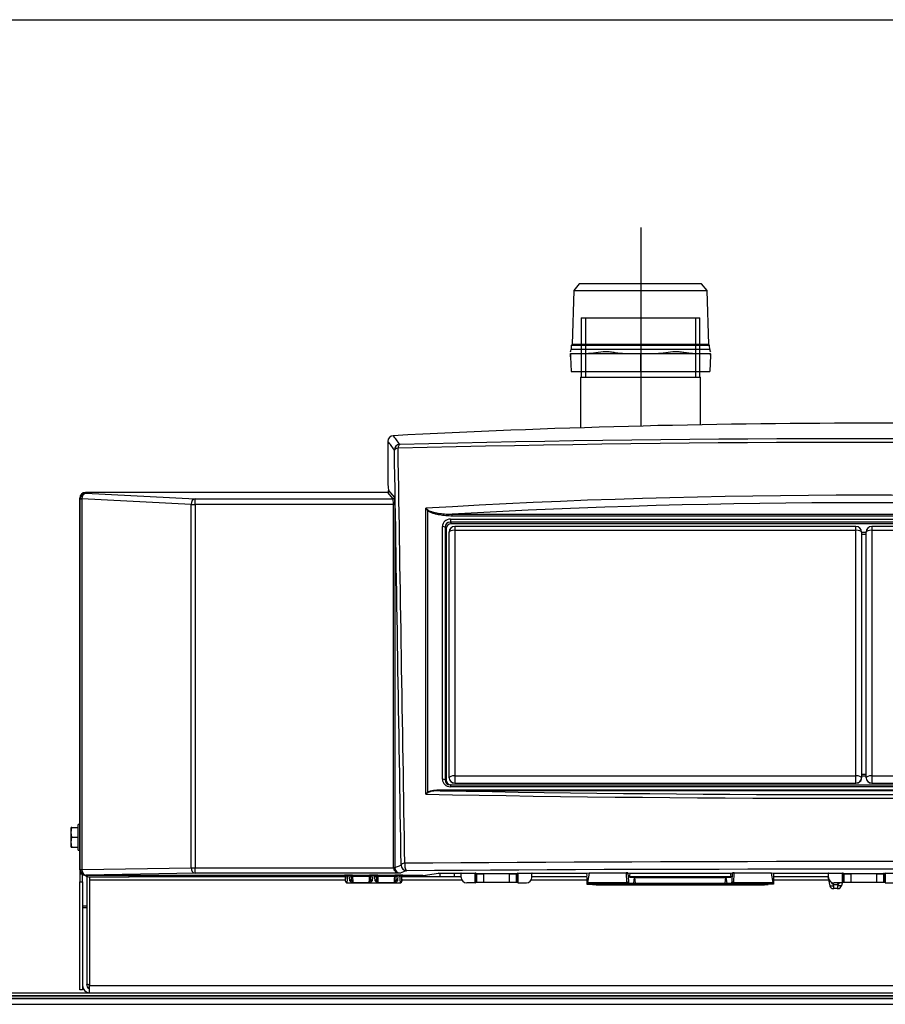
# Model space of a CAD drawing. Extents: x 172 to 2886, y 316 to 2181.
# Tile 25 of 30: x 1502 to 1809, y 1382 to 1731. Entities that reach past the tile are written whole.
import ezdxf

# ---------------------------------------------------------------- set-up
doc = ezdxf.new("R2010")
doc.units = 0
doc.header["$LTSCALE"] = 25.4
doc.header["$MEASUREMENT"] = 0
doc.layers.get('0').update_dxf_attribs({"linetype": 'CONTINUOUS'})

msp = doc.modelspace()

# ---------------------------------------------------------------- linework, layer by layer
for p, q in [((1012.59, 1730.6), (2042.52, 1730.6)), ((1014.29, 1730.58), (2040.82, 1730.58)), ((1722.17, 1657.07), (1722.17, 1586.8)), ((1698.47, 1634.8), (1697.87, 1615.7)), ((1700.39, 1637.1), (1698.47, 1634.8)), ((1698.47, 1634.8), (1745.62, 1634.8)), ((1743.69, 1637.1), (1700.39, 1637.1)), ((1745.62, 1634.8), (1743.69, 1637.1)), ((1746.21, 1615.7), (1745.62, 1634.8)), ((1701.09, 1625.1), (1701.09, 1604.1)), ((1701.09, 1625.1), (1743, 1625.1)), ((1702.57, 1625.1), (1702.57, 1604.1)), ((1741.52, 1625.1), (1741.52, 1604.1)), ((1743, 1604.1), (1743, 1625.1)), ((1697.56, 1615.32), (1697.52, 1613.86)), ((1746.57, 1613.86), (1697.52, 1613.86)), ((1697.87, 1615.7), (1697.56, 1615.32)), ((1746.52, 1615.32), (1697.56, 1615.32)), ((1746.21, 1615.7), (1697.87, 1615.7)), ((1746.52, 1615.32), (1746.21, 1615.7)), ((1746.57, 1613.86), (1746.52, 1615.32)), ((1697.24, 1612.41), (1697.25, 1612.45)), ((1697.28, 1611.32), (1697.24, 1612.41)), ((1697.32, 1612.41), (1697.24, 1612.41)), ((1697.28, 1611.32), (1697.46, 1606.1)), ((1700.75, 1612.41), (1697.32, 1612.41)), ((1700.75, 1612.4), (1700.75, 1612.41)), ((1700.77, 1612.41), (1700.75, 1612.4)), ((1702.81, 1612.41), (1700.77, 1612.41)), ((1716.56, 1612.41), (1702.81, 1612.41)), ((1718.61, 1612.41), (1716.56, 1612.41)), ((1718.63, 1612.4), (1718.61, 1612.41)), ((1718.63, 1612.41), (1718.63, 1612.4)), ((1722.05, 1612.41), (1718.63, 1612.41)), ((1722.05, 1612.41), (1722.05, 1606.1)), ((1725.47, 1612.41), (1722.05, 1612.41)), ((1725.49, 1612.41), (1725.47, 1612.4)), ((1725.47, 1612.4), (1725.47, 1612.41)), ((1727.53, 1612.41), (1725.49, 1612.41)), ((1741.33, 1612.41), (1727.53, 1612.41)), ((1743.37, 1612.41), (1741.33, 1612.41)), ((1743.38, 1612.4), (1743.37, 1612.41)), ((1743.38, 1612.41), (1743.38, 1612.4)), ((1746.8, 1612.41), (1743.38, 1612.41)), ((1746.82, 1611.86), (1746.62, 1606.1)), ((1746.84, 1612.41), (1746.8, 1612.41)), ((1746.84, 1612.41), (1746.82, 1611.86)), ((1746.84, 1612.41), (1746.84, 1612.48)), ((1697.46, 1606.1), (1722.05, 1606.1)), ((1722.05, 1606.1), (1746.62, 1606.1)), ((1700.84, 1604.1), (1700.84, 1586.2)), ((1700.84, 1604.1), (1743.24, 1604.1)), ((1743.24, 1587.26), (1743.24, 1604.1)), ((1632.67, 1581.38), (1632.67, 1566.08)), ((1523.81, 1561.07), (1523.62, 1561.3)), ((1523.62, 1429.81), (1523.62, 1561.3)), ((1523.62, 1561.3), (1523.62, 1428.28)), ((1523.81, 1561.07), (1524.4, 1561.07)), ((1523.81, 1429.88), (1523.81, 1561.07)), ((1563.03, 1559.04), (1524.4, 1561.07)), ((1524.4, 1561.07), (1524.4, 1429.88)), ((1525.62, 1563.3), (1525.81, 1563.06)), ((1632.61, 1563.3), (1525.62, 1563.3)), ((1632.65, 1563.3), (1525.62, 1563.3)), ((1525.81, 1563.06), (1564.44, 1561.04)), ((1564.44, 1559.04), (1564.44, 1561.04)), ((1564.44, 1561.04), (1634.49, 1561.04)), ((1634.49, 1561.04), (1632.61, 1563.3)), ((1632.91, 1564.04), (1634.99, 1561.54)), ((1563.03, 1559.04), (1564.44, 1559.04)), ((1563.03, 1430.56), (1563.03, 1559.04)), ((1634.6, 1559.04), (1564.44, 1559.04)), ((1564.44, 1559.04), (1564.44, 1430.56)), ((1634.6, 1559.04), (1635.1, 1559.04)), ((1634.6, 1430.6), (1634.6, 1559.04)), ((1635.1, 1559.04), (1635.1, 1430.6)), ((1646.03, 1456.52), (1646.03, 1557.73)), ((1646.69, 1556.96), (1646.69, 1457.23)), ((1654.77, 1553.89), (1947.43, 1553.89)), ((1654.77, 1553.89), (1654.77, 1552.79)), ((1655.46, 1554.97), (1655.46, 1555.63)), ((1655.46, 1555.63), (1946.74, 1555.63)), ((1946.74, 1554.97), (1655.46, 1554.97)), ((1651.97, 1461.83), (1651.97, 1551.26)), ((1653.24, 1550.43), (1652.91, 1551.04)), ((1652.91, 1551.04), (1652.91, 1461.61)), ((1653.24, 1550.43), (1653.24, 1461.63)), ((1654.77, 1552.79), (1655.1, 1552.19)), ((1947.43, 1552.79), (1654.77, 1552.79)), ((1947.1, 1552.19), (1655.1, 1552.19)), ((1656.31, 1551.27), (1656.31, 1549.96)), ((1798.3, 1551.27), (1656.31, 1551.27)), ((1798.3, 1549.96), (1798.3, 1551.27)), ((1945.89, 1551.27), (1803.9, 1551.27)), ((1803.9, 1551.27), (1803.9, 1549.96)), ((1654.31, 1462.37), (1654.31, 1549.27)), ((1656.31, 1549.96), (1656.31, 1463.05)), ((1656.31, 1549.96), (1798.3, 1549.96)), ((1798.3, 1463.05), (1798.3, 1549.96)), ((1800.3, 1549.27), (1800.3, 1462.37)), ((1801.9, 1549.16), (1800.3, 1549.16)), ((1801.9, 1548.48), (1800.3, 1548.48)), ((1801.9, 1548.47), (1800.3, 1548.47)), ((1801.9, 1462.37), (1801.9, 1549.27)), ((1803.9, 1549.96), (1803.9, 1463.05)), ((1803.9, 1549.96), (1945.89, 1549.96)), ((1801.9, 1463.58), (1800.3, 1463.58)), ((1652.91, 1461.61), (1653.24, 1461.63)), ((1654.31, 1462.33), (1654.31, 1462.37)), ((1655.1, 1459.87), (1654.77, 1459.85)), ((1654.77, 1459.85), (1947.43, 1459.85)), ((1654.77, 1459.85), (1654.77, 1459.2)), ((1655.1, 1459.87), (1947.1, 1459.87)), ((1656.31, 1463.05), (1656.31, 1460.51)), ((1656.31, 1463.05), (1798.3, 1463.05)), ((1656.31, 1460.51), (1656.31, 1460.45)), ((1656.31, 1460.51), (1798.3, 1460.51)), ((1656.31, 1460.45), (1798.3, 1460.45)), ((1798.3, 1460.51), (1798.3, 1463.05)), ((1798.3, 1460.45), (1798.3, 1460.51)), ((1801.9, 1462.91), (1800.3, 1462.91)), ((1801.9, 1462.9), (1800.3, 1462.9)), ((1800.3, 1462.37), (1800.3, 1462.33)), ((1801.9, 1462.33), (1801.9, 1462.37)), ((1803.9, 1463.05), (1803.9, 1460.51)), ((1803.9, 1463.05), (1945.89, 1463.05)), ((1803.9, 1460.51), (1803.9, 1460.45)), ((1803.9, 1460.51), (1945.89, 1460.51)), ((1803.9, 1460.45), (1945.89, 1460.45)), ((1651.17, 1457.79), (1651.17, 1458.12)), ((1651.17, 1458.12), (1951.03, 1458.12)), ((1951.03, 1457.79), (1651.17, 1457.79)), ((1947.43, 1459.2), (1654.77, 1459.2)), ((1523.02, 1436.81), (1523.02, 1445.81)), ((1523.62, 1445.81), (1523.02, 1445.81)), ((1523.62, 1445.81), (1523.02, 1445.81)), ((1520.62, 1443.06), (1520.82, 1444.81)), ((1520.82, 1444.81), (1520.62, 1444.81)), ((1520.62, 1443.06), (1520.62, 1444.81)), ((1520.82, 1441.31), (1520.62, 1443.06)), ((1520.62, 1439.56), (1520.62, 1443.06)), ((1520.82, 1444.81), (1523.02, 1444.81)), ((1520.62, 1439.56), (1520.82, 1441.31)), ((1520.82, 1437.81), (1520.62, 1439.56)), ((1520.62, 1437.81), (1520.62, 1439.56)), ((1520.82, 1441.31), (1523.02, 1441.31)), ((1520.62, 1437.81), (1520.82, 1437.81)), ((1520.82, 1437.81), (1523.02, 1437.81)), ((1523.02, 1436.81), (1523.62, 1436.81)), ((1523.02, 1436.81), (1523.62, 1436.81)), ((1523.62, 1429.81), (1523.81, 1429.88)), ((1523.81, 1429.88), (1524.4, 1429.88)), ((1524.4, 1429.88), (1563.03, 1430.56)), ((1564.44, 1428.56), (1525.81, 1427.88)), ((1563.03, 1430.56), (1564.44, 1430.56)), ((1564.44, 1428.56), (1564.44, 1430.56)), ((1564.44, 1430.56), (1634.6, 1430.56)), ((1636.99, 1428.56), (1564.44, 1428.56)), ((1634.6, 1430.6), (1635.1, 1430.6)), ((1634.6, 1430.56), (1635.1, 1430.57)), ((1635.1, 1430.6), (1637.34, 1431.5)), ((1639.33, 1429.5), (1636.99, 1428.56)), ((1645.1, 1427.81), (1650.6, 1428.59)), ((1650.7, 1428.59), (1658.5, 1428.59)), ((1651.11, 1427.31), (1651.11, 1428.59)), ((1656.11, 1428.59), (1656.11, 1427.31)), ((1658.49, 1428.6), (1663.53, 1428.6)), ((1658.5, 1428.59), (1658.49, 1428.6)), ((1663.53, 1428.5), (1658.6, 1428.5)), ((1658.6, 1427.11), (1658.6, 1428.49)), ((1663.53, 1428.6), (1663.53, 1428.5)), ((1663.53, 1425.16), (1663.53, 1428.5)), ((1663.63, 1428.49), (1663.63, 1425.17)), ((1664.08, 1428.4), (1663.63, 1428.49)), ((1663.73, 1428.59), (1664.17, 1428.5)), ((1664.08, 1425.26), (1664.08, 1428.4)), ((1666.57, 1428.46), (1675.65, 1428.46)), ((1666.57, 1428.36), (1666.57, 1428.46)), ((1675.65, 1428.36), (1675.65, 1428.46)), ((1678.04, 1428.5), (1678.49, 1428.59)), ((1678.59, 1428.49), (1678.14, 1428.4)), ((1678.14, 1425.26), (1678.14, 1428.4)), ((1678.59, 1425.17), (1678.59, 1428.49)), ((1678.69, 1428.5), (1678.69, 1428.6)), ((1678.69, 1428.6), (1683.73, 1428.6)), ((1683.62, 1428.5), (1678.69, 1428.5)), ((1678.69, 1428.5), (1678.69, 1425.16)), ((1683.62, 1427.11), (1683.62, 1428.49)), ((1683.73, 1428.6), (1683.72, 1428.59)), ((1683.72, 1428.59), (1703.04, 1428.59)), ((1703.04, 1428.59), (1703.89, 1428.71)), ((1703.84, 1428.59), (1703.26, 1425.29)), ((1717.09, 1428.59), (1703.84, 1428.59)), ((1703.89, 1428.71), (1717.03, 1428.71)), ((1717.26, 1425.29), (1717.09, 1428.59)), ((1717.59, 1428.7), (1718.28, 1428.6)), ((1717.59, 1428.7), (1717.75, 1425.64)), ((1718.28, 1428.6), (1753.92, 1428.6)), ((1718.31, 1428.6), (1718.31, 1428.59)), ((1753.9, 1428.59), (1753.9, 1428.6)), ((1753.92, 1428.6), (1754.62, 1428.7)), ((1754.46, 1425.64), (1754.62, 1428.7)), ((1755.12, 1428.59), (1754.95, 1425.29)), ((1768.37, 1428.59), (1755.12, 1428.59)), ((1755.18, 1428.71), (1768.32, 1428.71)), ((1768.32, 1428.71), (1769.17, 1428.59)), ((1768.95, 1425.29), (1768.37, 1428.59)), ((1769.17, 1428.59), (1788.49, 1428.59)), ((1788.48, 1428.6), (1793.52, 1428.6)), ((1788.49, 1428.59), (1788.48, 1428.6)), ((1793.52, 1428.5), (1788.59, 1428.5)), ((1788.59, 1427.11), (1788.59, 1428.49)), ((1793.52, 1428.6), (1793.52, 1428.5)), ((1793.52, 1425.16), (1793.52, 1428.5)), ((1793.62, 1428.49), (1793.62, 1425.17)), ((1794.07, 1428.4), (1793.62, 1428.49)), ((1793.72, 1428.59), (1794.17, 1428.5)), ((1794.07, 1425.26), (1794.07, 1428.4)), ((1796.56, 1428.46), (1805.64, 1428.46)), ((1796.56, 1428.36), (1796.56, 1428.46)), ((1805.64, 1428.36), (1805.64, 1428.46)), ((1808.03, 1428.5), (1808.48, 1428.59)), ((1808.58, 1428.49), (1808.13, 1428.4)), ((1808.13, 1425.26), (1808.13, 1428.4)), ((1808.58, 1425.17), (1808.58, 1428.49)), ((1808.68, 1428.6), (1813.72, 1428.6)), ((1808.68, 1428.5), (1808.68, 1428.6)), ((1808.68, 1428.5), (1808.68, 1425.16)), ((1524.33, 1428.28), (1523.62, 1428.28)), ((1523.62, 1428.28), (1523.62, 1425.53)), ((1523.62, 1425.53), (1524.62, 1425.53)), ((1523.62, 1387.31), (1523.62, 1425.53)), ((1524.62, 1425.53), (1524.62, 1428.08)), ((1524.62, 1425.53), (1524.62, 1387.31)), ((1525.81, 1427.88), (1525.62, 1427.81)), ((1617.11, 1427.81), (1525.62, 1427.81)), ((1526.12, 1427.52), (1526.12, 1417.04)), ((1527.12, 1427.31), (1527.12, 1426.31)), ((1527.12, 1427.31), (1541.12, 1427.31)), ((1527.12, 1426.31), (1617.61, 1426.31)), ((1527.12, 1426.31), (1527.12, 1388.81)), ((1541.12, 1427.31), (1541.12, 1427.81)), ((1546.12, 1427.31), (1541.12, 1427.31)), ((1546.12, 1427.81), (1546.12, 1427.31)), ((1617.61, 1427.31), (1546.12, 1427.31)), ((1617.11, 1427.81), (1617.27, 1427.89)), ((1617.61, 1425.73), (1617.77, 1427.39)), ((1617.77, 1427.39), (1617.61, 1427.31)), ((1617.61, 1426.74), (1617.61, 1427.31)), ((1617.61, 1425.73), (1617.61, 1426.74)), ((1617.61, 1425.73), (1617.61, 1425.7)), ((1618.05, 1425.21), (1618.11, 1425.21)), ((1618.37, 1427.91), (1618.11, 1425.21)), ((1618.11, 1425.21), (1618.11, 1425.21)), ((1618.11, 1425.21), (1637.12, 1425.21)), ((1618.37, 1427.94), (1619, 1427.94)), ((1618.37, 1427.94), (1618.37, 1427.91)), ((1619, 1427.91), (1618.37, 1427.91)), ((1619, 1427.94), (1619, 1427.91)), ((1619.18, 1426.04), (1619, 1427.91)), ((1619.59, 1427.39), (1619.68, 1426.51)), ((1619.67, 1427.35), (1619.59, 1427.39)), ((1620.09, 1427.89), (1620.17, 1427.85)), ((1620.17, 1427.85), (1620.17, 1427.45)), ((1620.17, 1427.85), (1626.13, 1427.85)), ((1626.13, 1427.45), (1620.17, 1427.45)), ((1626.05, 1425.22), (1620.25, 1425.22)), ((1626.13, 1427.85), (1626.2, 1427.89)), ((1626.13, 1427.85), (1626.13, 1427.45)), ((1626.62, 1426.51), (1626.7, 1427.39)), ((1626.7, 1427.39), (1626.63, 1427.35)), ((1627.3, 1427.91), (1627.12, 1426.04)), ((1627.3, 1427.94), (1627.3, 1427.91)), ((1627.3, 1427.94), (1627.93, 1427.94)), ((1627.93, 1427.91), (1627.3, 1427.91)), ((1627.93, 1427.94), (1627.93, 1427.91)), ((1628.11, 1426.04), (1627.93, 1427.91)), ((1628.6, 1427.35), (1628.52, 1427.39)), ((1628.52, 1427.39), (1628.61, 1426.51)), ((1629.02, 1427.89), (1629.1, 1427.85)), ((1629.1, 1427.85), (1629.1, 1427.45)), ((1629.1, 1427.85), (1635.06, 1427.85)), ((1635.06, 1427.45), (1629.1, 1427.45)), ((1634.98, 1425.22), (1629.18, 1425.22)), ((1635.06, 1427.85), (1635.13, 1427.89)), ((1635.06, 1427.85), (1635.06, 1427.45)), ((1635.55, 1426.51), (1635.63, 1427.39)), ((1635.63, 1427.39), (1635.56, 1427.35)), ((1636.23, 1427.91), (1636.04, 1426.04)), ((1636.23, 1427.94), (1636.23, 1427.91)), ((1636.23, 1427.94), (1636.86, 1427.94)), ((1636.86, 1427.91), (1636.23, 1427.91)), ((1636.86, 1427.94), (1636.86, 1427.91)), ((1637.12, 1425.21), (1636.86, 1427.91)), ((1637.12, 1425.21), (1637.12, 1425.21)), ((1637.12, 1425.21), (1637.17, 1425.21)), ((1637.61, 1427.31), (1637.45, 1427.39)), ((1637.45, 1427.39), (1637.61, 1425.73)), ((1637.61, 1426.74), (1637.61, 1427.31)), ((1646.11, 1427.31), (1637.61, 1427.31)), ((1637.61, 1425.73), (1637.61, 1426.74)), ((1637.61, 1426.31), (1658.8, 1426.31)), ((1637.61, 1425.7), (1637.61, 1425.73)), ((1637.95, 1427.89), (1638.11, 1427.81)), ((1645, 1427.81), (1638.11, 1427.81)), ((1646.11, 1427.31), (1646.11, 1427.95)), ((1651.11, 1427.31), (1646.11, 1427.31)), ((1656.11, 1427.31), (1651.11, 1427.31)), ((1658.6, 1427.31), (1656.11, 1427.31)), ((1663.53, 1425.16), (1660.54, 1425.16)), ((1664.08, 1425.26), (1663.63, 1425.17)), ((1666.57, 1425.3), (1666.57, 1428.36)), ((1675.65, 1428.36), (1666.57, 1428.36)), ((1675.65, 1425.3), (1666.57, 1425.3)), ((1675.65, 1425.3), (1675.65, 1428.36)), ((1678.59, 1425.17), (1678.14, 1425.26)), ((1678.69, 1425.16), (1681.67, 1425.16)), ((1683.42, 1426.31), (1703.04, 1426.31)), ((1703.08, 1427.31), (1683.62, 1427.31)), ((1703.04, 1427.21), (1703.04, 1424.71)), ((1703.26, 1425.29), (1717.26, 1425.29)), ((1717.88, 1425.15), (1719.64, 1425.02)), ((1754.1, 1427.31), (1718.11, 1427.31)), ((1718.14, 1427.21), (1719.96, 1427.08)), ((1719.64, 1425.02), (1719.96, 1427.08)), ((1720, 1427.31), (1719.96, 1427.08)), ((1719.96, 1427.08), (1752.25, 1427.08)), ((1719.96, 1427.08), (1720.19, 1425.08)), ((1720.19, 1424.57), (1720.19, 1425.08)), ((1720.19, 1425.08), (1752.02, 1425.08)), ((1752.02, 1425.08), (1752.25, 1427.08)), ((1752.02, 1424.57), (1752.02, 1425.08)), ((1752.25, 1427.08), (1752.21, 1427.31)), ((1752.25, 1427.08), (1754.07, 1427.21)), ((1752.25, 1427.08), (1752.57, 1425.02)), ((1752.57, 1425.02), (1754.33, 1425.15)), ((1754.95, 1425.29), (1768.95, 1425.29)), ((1788.59, 1427.31), (1769.13, 1427.31)), ((1769.17, 1427.21), (1769.17, 1424.71)), ((1769.17, 1426.31), (1788.55, 1426.31)), ((1788.33, 1427.31), (1789.03, 1424.15)), ((1793.52, 1425.16), (1790.54, 1425.16)), ((1793.39, 1425.16), (1793.17, 1424.15)), ((1794.07, 1425.26), (1793.62, 1425.17)), ((1805.64, 1428.36), (1796.56, 1428.36)), ((1796.56, 1425.3), (1796.56, 1428.36)), ((1805.64, 1425.3), (1796.56, 1425.3)), ((1805.64, 1425.3), (1805.64, 1428.36)), ((1808.58, 1425.17), (1808.13, 1425.26)), ((1808.68, 1425.16), (1811.66, 1425.16)), ((1703.03, 1424.71), (1705.02, 1424.57)), ((1703.04, 1424.71), (1703.03, 1424.71)), ((1717.38, 1424.71), (1703.04, 1424.71)), ((1711.29, 1424.5), (1760.92, 1424.5)), ((1719.15, 1424.58), (1717.38, 1424.71)), ((1752.02, 1424.57), (1720.19, 1424.57)), ((1754.82, 1424.71), (1753.06, 1424.58)), ((1769.17, 1424.71), (1754.82, 1424.71)), ((1769.17, 1424.71), (1767.18, 1424.57)), ((1769.17, 1424.71), (1769.17, 1424.71)), ((1789.03, 1424.15), (1790.34, 1424.15)), ((1790.08, 1424.85), (1790.25, 1424.54)), ((1791.95, 1424.54), (1790.25, 1424.54)), ((1790.26, 1423.17), (1790.51, 1423.17)), ((1791.69, 1423.17), (1790.51, 1423.17)), ((1791.69, 1423.17), (1791.94, 1423.17)), ((1793.17, 1424.15), (1791.86, 1424.15)), ((1791.95, 1424.54), (1792.11, 1424.85)), ((1524.62, 1417.04), (1526.12, 1417.04)), ((1526.12, 1416.31), (1524.62, 1416.31)), ((1526.12, 1417.04), (1526.12, 1416.31)), ((1526.12, 1416.31), (1526.12, 1388.81)), ((1524.62, 1387.31), (1523.62, 1387.31)), ((1524.62, 1388.31), (1524.67, 1388.31)), ((1526.25, 1388.31), (1527.12, 1388.31)), ((1527.12, 1386.31), (1527.12, 1388.81)), ((1527.12, 1388.81), (2075.08, 1388.81)), ((946.6, 1386.31), (2108.52, 1386.31)), ((2108.52, 1384.31), (946.6, 1384.31)), ((1012.59, 1385.3), (2042.52, 1385.3)), ((1012.68, 1385.22), (2042.43, 1385.22)), ((1013.26, 1384.21), (2041.85, 1384.21)), ((1013.3, 1386.31), (2041.81, 1386.31)), ((1014.29, 1382.21), (2040.82, 1382.21))]:
    msp.add_line(p, q)
for centre, radius, start, end in [((1696.02, 1613.91), 1.5, 325.9931, 358.21), ((1748.07, 1613.91), 1.5, 181.79, 214.0462), ((1801.1, -1552.67), 3140.47, 86.96028, 93.03972), ((1634.67, 1581.38), 2, 93.0282, 180.0343), ((1801.1, -5033.64), 6615.98, 88.577466, 91.422534), ((1801.1, -4950.52), 6531.56, 88.553902, 91.446098), ((1525.62, 1561.3), 2, 90, 180), ((1732.54, 1630.17), 112.83, 219.9438, 220.4575), ((1605.91, 1502.43), 68.32, 53.1897, 54.039), ((1656.31, 1549.27), 2, 90, 180), ((1798.3, 1549.27), 2, 0, 90), ((1803.9, 1549.27), 2, 90, 180), ((1652.94, 1450.78), 8.98, 134.0988, 140.2306), ((1651.84, 1449.32), 9.25, 122.8789, 128.8863), ((1637.09, 1430.6), 2, 179.9891, 180.9467), ((1716.52, 1393.24), 35.47, 88.5262, 89.171), ((1755.69, 1393.09), 35.63, 90.8303, 91.4725), ((1527.12, 1429.81), 2.5, 233.1301, 270), ((1622.12, 1426.82), 2.46, 187.1024, 220.41), ((1624.17, 1426.82), 2.46, 319.59, 352.8976), ((1631.05, 1426.82), 2.46, 187.1024, 220.41), ((1633.1, 1426.82), 2.46, 319.59, 352.8976), ((1660.55, 1427.11), 1.95, 180.042, 269.9471), ((1681.67, 1427.11), 1.95, 270.0563, 359.9599), ((1790.54, 1427.11), 1.95, 180.042, 269.9471), ((1790.1, 1425.27), 0.425, 187.2645, 267.9908), ((1790.1, 1425.27), 0.425, 267.9908, 345.5562), ((1792.1, 1425.27), 0.425, 194.3326, 271.8462), ((1792.1, 1425.27), 0.425, 271.8462, 345.6091), ((1720.01, 1467.14), 42.57, 268.8424, 270.2488), ((1752.27, 1458.28), 33.71, 269.5663, 271.3424), ((1790.26, 1424.42), 1.25, 192.5138, 270), ((1789.73, 1424.21), 0.606, 353.7437, 32.1732), ((1792.47, 1424.21), 0.606, 147.8211, 186.262), ((1791.94, 1424.42), 1.25, 270, 347.4862), ((1527.12, 1388.81), 2.5, 180, 270), ((1527.12, 1388.81), 1, 180, 270)]:
    msp.add_arc(centre, radius, start, end)
for centre, major_axis, ratio, start_param, end_param in [((1722.04, 902.64), (-14.27, 818.94), 0.030264, 0.521741, 0.524399), ((1627.71, -1552.67), (0, 3139.99), 0.043619, 6.216367, 6.233112), ((1625.82, -1552.67), (0, 3137.99), 0.043619, 6.216367, 6.233106), ((1636.96, 1578.31), (1.68, 1.09), 0.996819, 1.046891, 2.562471), ((1636.96, 1578.31), (-2, -0.03), 0.347247, 5.061233, 6.236655), ((1799.1, -10047.36), (-472.45, 29794.56), 0.000737, 5.107876, 5.113221), ((1636.96, 1578.31), (-0.05, 2), 0.3587, 0.073998, 1.23491), ((1801.1, -10047.38), (-474.45, 29794.61), 0.00074, 5.107897, 5.113243), ((1632.68, 1566.08), (0, 0.1), 0.043661, 1.570796, 2.674674), ((1633.17, 1588.31), (0, -25), 0.043661, 5.816267, 6.040305), ((1525.62, 1561.3), (1.28, -1.54), 0.997682, 2.448133, 4.016647), ((1525.81, 1561.07), (-1.54, -1.28), 0.997682, 4.018929, 5.587443), ((1525.81, 1561.07), (-0.1, -2), 0.706622, 3.215624, 4.749405), ((1564.44, 1559.04), (-0.1, -2), 0.706622, 3.215624, 4.749405), ((1632.61, 1563.8), (-0.321, 0.385), 0.997682, 2.448133, 2.88285), ((1634.49, 1561.54), (-0.384, -0.32), 0.997682, 0.877337, 2.44585), ((1634.49, 1559.04), (0, 2), 0.054576, 4.712389, 6.230825), ((1634.99, 1559.04), (0, 2.5), 0.043661, 4.712389, 6.230825), ((1801.1, 1478.26), (-474.97, 0), 0.177025, 4.379818, 5.04496), ((1801.1, 1476.29), (472.97, 0), 0.176327, 1.25778, 1.883812), ((1646.69, 1557.13), (-0.342, -0.365), 0.24167, 1.318723, 1.796127), ((1655.19, 1550.87), (2.82, -1.77), 0.866394, 2.196944, 3.638957), ((1651.97, 1550.91), (1, 0), 0.34202, 0.366519, 1.570796), ((1655.19, 1550.53), (1.83, -1.81), 0.753603, 2.392756, 3.834769), ((1655.38, 1550.17), (1.88, -1.18), 0.866394, 2.196944, 3.638957), ((1656.31, 1549.27), (-2, 0), 0.34202, 4.712389, 6.283185), ((1798.3, 1549.27), (-2, 0), 0.34202, 3.141593, 4.712389), ((1803.9, 1549.27), (-2, 0), 0.34202, 4.712389, 6.283185), ((1655.19, 1462.22), (2.82, 1.77), 0.866394, 2.644228, 4.086241), ((1651.97, 1461.49), (1, 0), 0.34202, 0.366519, 1.570796), ((1655.19, 1461.87), (2.1, 1.12), 0.800202, 2.684649, 4.126662), ((1655.38, 1461.88), (1.88, 1.18), 0.866394, 2.644228, 4.086241), ((1656.31, 1462.37), (-2, 0), 0.34202, 4.712389, 6.283185), ((1656.31, 1462.37), (-2, 0), 0.927184, 0, 1.570796), ((1656.31, 1462.33), (2, 0), 0.940265, 3.141593, 4.712389), ((1798.3, 1462.37), (-2, 0), 0.34202, 3.141593, 4.712389), ((1798.3, 1462.37), (-2, 0), 0.927184, 1.570796, 3.141593), ((1798.3, 1462.33), (2, 0), 0.940265, 4.712389, 6.283185), ((1803.9, 1462.37), (-2, 0), 0.34202, 4.712389, 6.283185), ((1803.9, 1462.37), (-2, 0), 0.927184, 0, 1.570796), ((1803.9, 1462.33), (2, 0), 0.940265, 3.141593, 4.712389), ((1801.1, 1481.3), (474.97, 0), 0.055176, 4.379818, 5.04496), ((1646.69, 1457.4), (0.306, -0.396), 0.217212, 4.98646, 5.417331), ((1801.1, 1483.29), (-472.97, 0), 0.056856, 1.248234, 1.893359), ((1639.33, 1431.5), (-2, -0.03), 0.34716, 5.055889, 6.236656), ((1639.33, 1431.5), (0.01, -2), 0.359194, 4.382769, 6.264484), ((1801.1, 1423.29), (-474.97, 0), 0.01982, 4.363319, 5.061459), ((1525.62, 1429.81), (1.86, 0.74), 0.998896, 2.761651, 4.331686), ((1525.81, 1429.88), (-0.74, 1.86), 0.998896, 1.190854, 2.760889), ((1525.81, 1429.88), (0.03, -2), 0.707053, 4.700048, 6.258503), ((1564.44, 1430.56), (0.03, -2), 0.707053, 4.700048, 6.258503), ((1637.1, 1430.6), (2.32, 0.93), 0.998896, 2.761651, 2.778343), ((1636.99, 1430.56), (2.39, -0.12), 0.834971, 3.199304, 4.752647), ((1636.99, 1430.56), (-0.37, 1.97), 0.942886, 1.388951, 2.942295), ((1639.33, 1431.5), (0.74, -1.86), 0.998896, 4.332447, 5.902482), ((1801.1, 1421.29), (472.97, 0), 0.018458, 1.221727, 1.919866), ((1650.7, 1428.59), (-0.1, 0), 0.017455, 4.712389, 6.161012), ((1658.49, 1428.5), (-0.109, 0.011), 0.914759, 3.249164, 4.802507), ((1658.5, 1428.49), (-0.0984, 0.0196), 0.996044, 3.33776, 3.356734), ((1663.53, 1428.59), (0.2, 0), 0.017455, 0.087266, 1.570796), ((1663.53, 1428.49), (0.1, 0), 0.03491, 0.087266, 1.570796), ((1663.73, 1428.49), (-0.0196, -0.0981), 0.996044, 3.339281, 4.908556), ((1664.17, 1428.4), (-0.0196, -0.0981), 0.996044, 3.339281, 4.908556), ((1666.57, 1428.41), (2.5, 0), 0.016757, 3.228859, 4.712389), ((1666.57, 1428.51), (-2.4, 0), 0.017455, 0.087266, 1.570796), ((1675.65, 1428.51), (2.4, 0), 0.017455, 4.712389, 6.195919), ((1675.65, 1428.41), (2.5, 0), 0.016757, 4.712389, 6.195919), ((1678.04, 1428.4), (0.0196, -0.0981), 0.996044, 1.374629, 2.943904), ((1678.69, 1428.59), (-0.2, 0), 0.017455, 4.712389, 6.195919), ((1678.49, 1428.49), (0.0196, -0.0981), 0.996044, 1.374629, 2.943904), ((1678.69, 1428.49), (-0.1, 0), 0.03491, 4.712389, 6.195919), ((1683.73, 1428.5), (-0.109, -0.011), 0.914759, 4.622271, 6.175614), ((1683.72, 1428.49), (-0.0984, -0.0196), 0.996044, 6.068044, 6.087018), ((1683.72, 1428.49), (-0.0984, -0.0196), 0.996044, 4.5147, 4.603488), ((1703.04, 1427.9), (0, -0.693), 0.122785, 0.017453, 3.124139), ((1703.89, 1428.01), (0, 0.7), 0.122785, 0.017453, 0.610865), ((1716.88, 1428.01), (-0.153, -0.699), 0.200561, 2.574711, 3.168123), ((1717.09, 1429), (-0.499, -0.026), 0.818786, 1.528106, 2.287597), ((1717.1, 1428.69), (0.501, -0.001), 0.031135, 0.213302, 0.855663), ((1718.23, 1427.9), (0.086, 0.693), 0.120551, 0.032456, 3.147868), ((1753.98, 1427.9), (-0.086, 0.693), 0.120551, 3.135317, 6.25073), ((1755.11, 1428.69), (-0.501, -0.001), 0.031135, 5.427523, 6.069884), ((1755.12, 1429), (0.499, -0.026), 0.818786, 3.995588, 4.755079), ((1755.33, 1428.01), (0.153, -0.699), 0.200561, 3.115063, 3.708475), ((1768.32, 1428.01), (0, 0.7), 0.122785, 5.67232, 6.265732), ((1769.17, 1427.9), (0, 0.693), 0.122785, 0.017453, 3.124139), ((1788.48, 1428.5), (-0.109, 0.011), 0.914759, 3.249164, 4.802507), ((1788.49, 1428.49), (-0.0984, 0.0196), 0.996044, 3.33776, 3.356734), ((1793.52, 1428.59), (0.2, 0), 0.017455, 0.087266, 1.570796), ((1793.52, 1428.49), (0.1, 0), 0.03491, 0.087266, 1.570796), ((1793.72, 1428.49), (-0.0196, -0.0981), 0.996044, 3.339281, 4.908556), ((1794.17, 1428.4), (-0.0196, -0.0981), 0.996044, 3.339281, 4.908556), ((1796.56, 1428.41), (-2.5, 0), 0.016757, 0.087266, 1.570796), ((1796.56, 1428.51), (-2.4, 0), 0.017455, 0.087266, 1.570796), ((1805.64, 1428.51), (2.4, 0), 0.017455, 4.712389, 6.195919), ((1805.64, 1428.41), (2.5, 0), 0.016757, 4.712389, 6.195919), ((1808.03, 1428.4), (0.0196, -0.0981), 0.996044, 1.374629, 2.943904), ((1808.68, 1428.59), (0.2, 0), 0.017455, 1.570796, 3.054326), ((1808.48, 1428.49), (0.0196, -0.0981), 0.996044, 1.374629, 2.943904), ((1808.68, 1428.49), (-0.1, 0), 0.03491, 4.712389, 6.195919), ((1617.11, 1427.31), (-0.448, -0.224), 0.999239, 2.677823, 4.24862), ((1618.27, 1427.89), (-1.01, -0.01), 0.053088, 4.61657, 6.176004), ((1617.27, 1427.39), (-0.224, 0.447), 0.999239, 4.24862, 5.819416), ((1618.11, 1425.74), (0.051, 0.53), 0.939181, 1.672579, 3.1184), ((1618.11, 1425.71), (0.359, 0.359), 0.985248, 2.363321, 3.803097), ((1618.27, 1427.39), (-0.373, -0.426), 0.816249, 3.773379, 5.332813), ((1619.09, 1427.89), (-1.01, 0.01), 0.053088, 3.248774, 4.808208), ((1619.09, 1427.39), (-0.373, 0.426), 0.816249, 4.091965, 5.651399), ((1619.18, 1426.51), (0.498, 0.048), 0.939181, 4.621969, 6.181403), ((1620.09, 1427.39), (0.224, 0.447), 0.999239, 0.463769, 2.034566), ((1620.17, 1427.35), (0.224, 0.447), 0.999239, 0.463769, 2.034566), ((1620.17, 1427.35), (-0.5, -0.004), 0.196538, 4.710894, 6.24759), ((1619.79, 1428.04), (0, -3.5), 0.034915, 4.910199, 5.163554), ((1620.29, 1428.04), (0, -3), 0.040735, 4.910191, 5.93409), ((1626.01, 1428.04), (0, -3), 0.040735, 0.349095, 1.372994), ((1626.13, 1427.35), (-0.224, 0.447), 0.999239, 4.24862, 5.819416), ((1626.13, 1427.35), (-0.5, 0.004), 0.196538, 3.177188, 4.713884), ((1627.2, 1427.89), (-1.01, -0.01), 0.053088, 4.61657, 6.176004), ((1626.2, 1427.39), (-0.224, 0.447), 0.999239, 4.24862, 5.819416), ((1626.51, 1428.04), (0, -3.5), 0.034915, 1.119631, 1.372987), ((1627.12, 1426.51), (-0.498, 0.048), 0.939181, 0.101783, 1.661217), ((1627.2, 1427.39), (-0.373, -0.426), 0.816249, 3.773379, 5.332813), ((1628.02, 1427.89), (-1.01, 0.01), 0.053088, 3.248774, 4.808208), ((1628.02, 1427.39), (-0.373, 0.426), 0.816249, 4.091965, 5.651399), ((1628.11, 1426.51), (0.498, 0.048), 0.939181, 4.621969, 6.181403), ((1629.02, 1427.39), (0.224, 0.447), 0.999239, 0.463769, 2.034566), ((1629.1, 1427.35), (0.224, 0.447), 0.999239, 0.463769, 2.034566), ((1629.1, 1427.35), (-0.5, -0.004), 0.196538, 4.710894, 6.24759), ((1628.72, 1428.04), (0, -3.5), 0.034915, 4.910199, 5.163554), ((1629.22, 1428.04), (0, -3), 0.040735, 4.910191, 5.93409), ((1634.94, 1428.04), (0, -3), 0.040735, 0.349095, 1.372994), ((1635.06, 1427.35), (-0.224, 0.447), 0.999239, 4.24862, 5.819416), ((1635.06, 1427.35), (-0.5, 0.004), 0.196538, 3.177188, 4.713884), ((1636.13, 1427.89), (-1.01, -0.01), 0.053088, 4.61657, 6.176004), ((1635.13, 1427.39), (-0.224, 0.447), 0.999239, 4.24862, 5.819416), ((1635.44, 1428.04), (0, -3.5), 0.034915, 1.119631, 1.372987), ((1636.04, 1426.51), (-0.498, 0.048), 0.939181, 0.101783, 1.661217), ((1636.13, 1427.39), (-0.373, -0.426), 0.816249, 3.773379, 5.332813), ((1636.95, 1427.89), (-1.01, 0.01), 0.053088, 3.248774, 4.808208), ((1636.95, 1427.39), (-0.373, 0.426), 0.816249, 4.091965, 5.651399), ((1637.11, 1425.74), (0.051, -0.53), 0.939181, 0.023193, 1.469014), ((1637.11, 1425.71), (-0.359, 0.359), 0.985248, 2.480089, 3.919865), ((1637.95, 1427.39), (0.224, 0.447), 0.999239, 0.463769, 2.034566), ((1638.11, 1427.31), (0.448, -0.224), 0.999239, 2.034566, 3.605362), ((1645, 1427.81), (0.1, 0), 0.017455, 4.712389, 6.161012), ((1663.53, 1425.17), (0.1, 0), 0.017455, 4.712389, 6.195919), ((1666.57, 1425.25), (-2.5, 0), 0.017455, 4.712389, 6.195919), ((1675.65, 1425.25), (2.5, 0), 0.017455, 0.087266, 1.570796), ((1678.69, 1425.17), (0.1, 0), 0.017455, 3.228859, 4.712389), ((1703.03, 1427.91), (0, -3.2), 0.122785, 0.008727, 0.610865), ((1717.26, 1425.7), (-0.499, -0.026), 0.818786, 1.528106, 2.929959), ((1717.72, 1427.91), (0.33, 3.2), 0.102162, 2.54141, 3.143548), ((1717.38, 1425.21), (-0.036, -0.499), 0.992684, 0.072336, 1.520959), ((1718.21, 1427.85), (0.34, 2.7), 0.120551, 2.54573, 3.147868), ((1719.15, 1425.08), (-0.036, -0.499), 0.992684, 0.072336, 1.520959), ((1753.06, 1425.08), (0.036, -0.499), 0.992684, 4.762226, 6.210849), ((1754, 1427.85), (-0.34, 2.7), 0.120551, 3.135317, 3.737456), ((1754.82, 1425.21), (0.036, -0.499), 0.992684, 4.762226, 6.210849), ((1754.95, 1425.7), (0.499, -0.026), 0.818786, 3.353227, 4.755079), ((1754.49, 1427.91), (-0.33, 3.2), 0.102162, 3.139637, 3.741776), ((1769.17, 1427.91), (0, -3.2), 0.122785, 5.67232, 6.274459), ((1793.52, 1425.17), (0.1, 0), 0.017455, 4.712389, 6.195919), ((1796.56, 1425.25), (-2.5, 0), 0.017455, 4.712389, 6.195919), ((1805.64, 1425.25), (2.5, 0), 0.017455, 0.087266, 1.570796), ((1808.68, 1425.17), (-0.1, 0), 0.017455, 0.087266, 1.570796), ((1714.99, 1424.58), (-10.04, 0), 0.008727, 0.122173, 1.193472), ((1757.22, 1424.58), (10.04, 0), 0.008727, 5.089714, 6.161012)]:
    msp.add_ellipse(centre, major_axis=major_axis, ratio=ratio, start_param=start_param, end_param=end_param)
for points, knots in [([(1716.56, 1612.41), (1715.41, 1612.41), (1714.26, 1612.56), (1712.55, 1612.82), (1711.98, 1612.91), (1710.83, 1613.05), (1710.26, 1613.1), (1708.53, 1613.09), (1707.39, 1612.9), (1705.1, 1612.56), (1703.95, 1612.41), (1702.81, 1612.41)], [0, 0, 0, 0, 0.25, 0.25, 0.375, 0.375, 0.5, 0.5, 0.75, 0.75, 1, 1, 1, 1]), ([(1741.33, 1612.41), (1740.75, 1612.41), (1740.17, 1612.45), (1739.02, 1612.57), (1738.44, 1612.65), (1737.29, 1612.83), (1736.72, 1612.92), (1735.56, 1613.07), (1734.98, 1613.12), (1733.24, 1613.12), (1732.1, 1612.91), (1729.82, 1612.56), (1728.67, 1612.41), (1727.53, 1612.41)], [0, 0, 0, 0, 0.125, 0.125, 0.25, 0.25, 0.375, 0.375, 0.5, 0.5, 0.75, 0.75, 1, 1, 1, 1]), ([(1632.82, 1563.35), (1632.79, 1563.39), (1632.84, 1563.47), (1632.91, 1563.7), (1632.94, 1563.85), (1632.91, 1564.04)], [0, 0, 0, 0, 0.5, 0.5, 1, 1, 1, 1]), ([(1655.46, 1554.97), (1654.69, 1554.97), (1653.93, 1555), (1652.41, 1555.13), (1651.65, 1555.22), (1650.52, 1555.43), (1650.15, 1555.51), (1649.41, 1555.69), (1649.04, 1555.79), (1648.32, 1556.04), (1647.96, 1556.18), (1647.46, 1556.43), (1647.29, 1556.52), (1646.98, 1556.72), (1646.83, 1556.83), (1646.69, 1556.96)], [0, 0, 0, 0, 0.25, 0.25, 0.5, 0.5, 0.625, 0.625, 0.75, 0.75, 0.875, 0.875, 0.9375, 0.9375, 1, 1, 1, 1]), ([(1646.85, 1557.13), (1647, 1557.02), (1647.15, 1556.93), (1647.48, 1556.77), (1647.65, 1556.7), (1648.16, 1556.5), (1648.51, 1556.39), (1649.58, 1556.12), (1650.3, 1555.99), (1651.76, 1555.79), (1652.5, 1555.72), (1653.98, 1555.64), (1654.72, 1555.62), (1655.46, 1555.63)], [0, 0, 0, 0, 0.0625, 0.0625, 0.125, 0.125, 0.25, 0.25, 0.5, 0.5, 0.75, 0.75, 1, 1, 1, 1]), ([(1646.69, 1457.23), (1646.84, 1457.35), (1647.01, 1457.44), (1647.36, 1457.6), (1647.54, 1457.66), (1648.1, 1457.83), (1648.48, 1457.91), (1649.62, 1458.08), (1650.39, 1458.12), (1651.17, 1458.12)], [0, 0, 0, 0, 0.125, 0.125, 0.25, 0.25, 0.5, 0.5, 1, 1, 1, 1]), ([(1651.17, 1457.79), (1650.43, 1457.79), (1649.68, 1457.76), (1648.58, 1457.63), (1648.21, 1457.58), (1647.67, 1457.44), (1647.49, 1457.39), (1647.15, 1457.27), (1646.98, 1457.19), (1646.82, 1457.09)], [0, 0, 0, 0, 0.5, 0.5, 0.75, 0.75, 0.875, 0.875, 1, 1, 1, 1]), ([(1620.25, 1425.22), (1620, 1425.35), (1619.75, 1425.47), (1619.45, 1425.67), (1619.36, 1425.74), (1619.23, 1425.89), (1619.19, 1425.96), (1619.18, 1426.04)], [0, 0, 0, 0, 0.5, 0.5, 0.75, 0.75, 1, 1, 1, 1]), ([(1627.12, 1426.04), (1627.11, 1425.96), (1627.06, 1425.89), (1626.93, 1425.74), (1626.85, 1425.67), (1626.55, 1425.47), (1626.3, 1425.35), (1626.05, 1425.22)], [0, 0, 0, 0, 0.25, 0.25, 0.5, 0.5, 1, 1, 1, 1]), ([(1629.18, 1425.22), (1628.93, 1425.35), (1628.68, 1425.47), (1628.38, 1425.67), (1628.29, 1425.74), (1628.16, 1425.89), (1628.12, 1425.96), (1628.11, 1426.04)], [0, 0, 0, 0, 0.5, 0.5, 0.75, 0.75, 1, 1, 1, 1]), ([(1636.04, 1426.04), (1636.04, 1425.96), (1635.99, 1425.89), (1635.86, 1425.74), (1635.77, 1425.67), (1635.47, 1425.47), (1635.23, 1425.35), (1634.98, 1425.22)], [0, 0, 0, 0, 0.25, 0.25, 0.5, 0.5, 1, 1, 1, 1]), ([(1719.64, 1425.02), (1719.66, 1425.05), (1719.72, 1425.07), (1719.87, 1425.09), (1719.93, 1425.09), (1720.05, 1425.09), (1720.12, 1425.09), (1720.19, 1425.08)], [0, 0, 0, 0, 0.5, 0.5, 0.75, 0.75, 1, 1, 1, 1]), ([(1752.02, 1425.08), (1752.08, 1425.09), (1752.15, 1425.09), (1752.28, 1425.09), (1752.34, 1425.09), (1752.49, 1425.07), (1752.55, 1425.05), (1752.57, 1425.02)], [0, 0, 0, 0, 0.25, 0.25, 0.5, 0.5, 1, 1, 1, 1]), ([(1790.34, 1424.15), (1790.32, 1424), (1790.31, 1423.87), (1790.3, 1423.63), (1790.31, 1423.52), (1790.34, 1423.34), (1790.36, 1423.28), (1790.43, 1423.19), (1790.47, 1423.17), (1790.51, 1423.17)], [0, 0, 0, 0, 0.25, 0.25, 0.5, 0.5, 0.75, 0.75, 1, 1, 1, 1]), ([(1791.69, 1423.17), (1791.73, 1423.17), (1791.77, 1423.19), (1791.84, 1423.28), (1791.86, 1423.34), (1791.89, 1423.52), (1791.9, 1423.63), (1791.89, 1423.87), (1791.88, 1424), (1791.86, 1424.15)], [0, 0, 0, 0, 0.25, 0.25, 0.5, 0.5, 0.75, 0.75, 1, 1, 1, 1]), ([(1526.16, 1389.13), (1526.16, 1389.15), (1526.18, 1389.19), (1526.21, 1389.23), (1526.25, 1389.27), (1526.3, 1389.29), (1526.35, 1389.31), (1526.41, 1389.32), (1526.47, 1389.31), (1526.56, 1389.29), (1526.69, 1389.24), (1526.84, 1389.14), (1526.99, 1389), (1527.08, 1388.89), (1527.12, 1388.84)], [0, 0, 0, 0, 0.064031, 0.126236, 0.186878, 0.246271, 0.304785, 0.362838, 0.420859, 0.47928, 0.598687, 0.724171, 0.857661, 1, 1, 1, 1])]:
    msp.add_open_spline(points, degree=3, knots=knots)
msp.add_open_spline([(1746.82, 1611.86), (1746.81, 1612.13), (1746.8, 1612.41)], degree=2)

doc.saveas('drawing.dxf')
